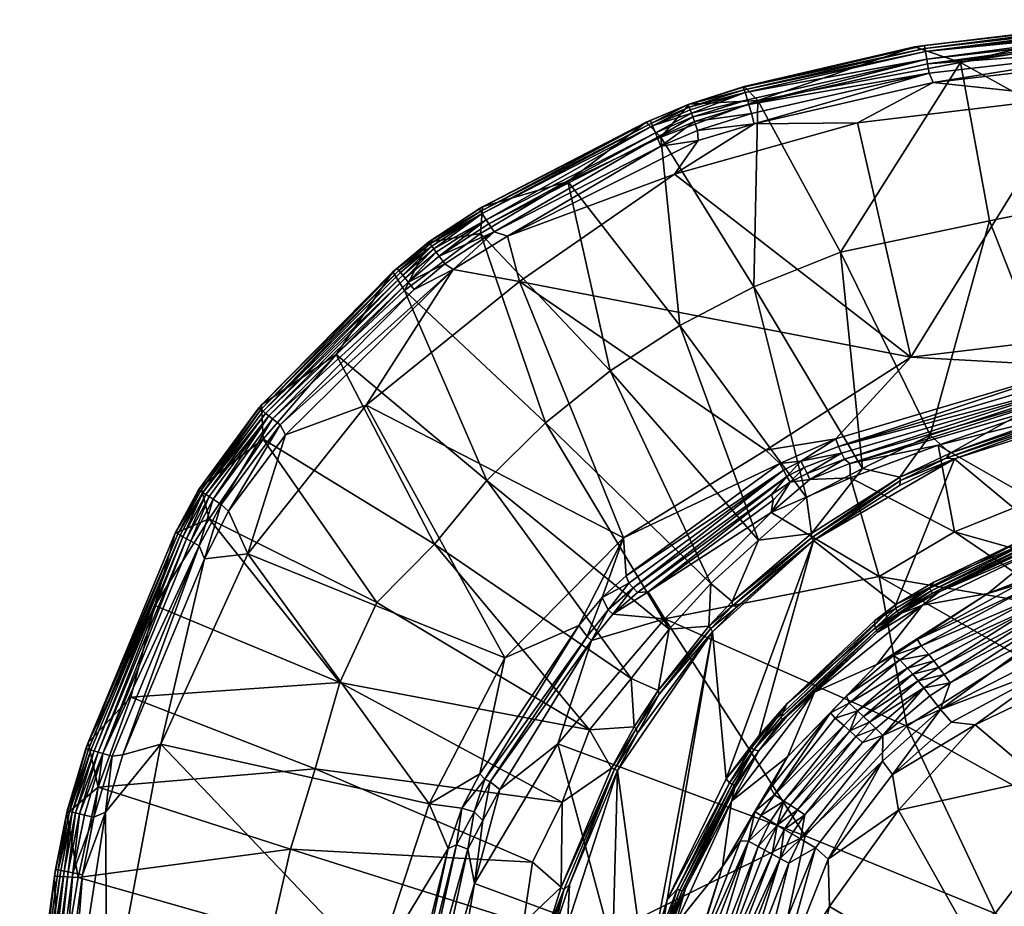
# Model space of a CAD drawing. Header units: centimetres. Extents: x 2653.7 to 2713.8, y -2167.7 to -2127.6.
# Tile 14 of 42: x 2653.7 to 2667, y -2139.8 to -2127.8. Entities that reach past the tile are written whole.
import ezdxf

# ---------------------------------------------------------------- set-up
doc = ezdxf.new("R2010")
doc.units = ezdxf.units.CM
doc.layers.get('0').update_dxf_attribs({"true_color": 0x5890e1})

msp = doc.modelspace()

# ---------------------------------------------------------------- meshes
at = {"color": 213, "true_color": 0xe158c7}
mesh = msp.add_polyface(dxfattribs=at)
corners = [(2665.73, -2132.353, -72.208), (2670.244, -2131.81, -72.273), (2667.893, -2128.854, -71.387), (2666.792, -2130.52, -78.072), (2667.703, -2132.842, -82.785), (2665.992, -2133.405, -82.711), (2665.013, -2129.2, -71.356), (2666.4, -2128.386, -72.673), (2665.778, -2128.177, -71.825), (2668.792, -2127.813, -71.817), (2663.668, -2128.898, -72.427), (2664.781, -2130.941, -77.742), (2665.955, -2128.404, -71.342), (2665.977, -2128.529, -71.294), (2668.952, -2128.19, -71.296), (2665.919, -2128.199, -71.559), (2668.929, -2127.854, -71.554), (2668.927, -2127.81, -71.681), (2666.031, -2128.657, -71.281), (2668.85, -2128.327, -71.284), (2665.912, -2128.157, -71.688), (2669.317, -2130.001, -77.709), (2669.844, -2132.51, -82.978), (2669.562, -2127.868, -72.155), (2663.546, -2128.952, -71.342), (2669.358, -2132.253, -72.394), (2668.006, -2132.481, -72.395), (2668.944, -2128.064, -71.342), (2668.939, -2127.998, -71.383), (2668.013, -2132.705, -72.529), (2668.032, -2132.801, -72.615), (2669.321, -2132.59, -72.626), (2669.312, -2132.685, -72.736), (2664.719, -2133.453, -72.408), (2665.08, -2133.854, -82.715), (2665.926, -2128.238, -71.491), (2665.944, -2128.339, -71.384), (2668.936, -2127.942, -71.431), (2668.896, -2132.811, -83.285), (2667.992, -2132.599, -72.456), (2669.295, -2132.38, -72.456), (2669.309, -2132.491, -72.534), (2668.932, -2127.894, -71.487), (2663.619, -2129.21, -71.278), (2668.941, -2132.844, -83.319), (2670.044, -2132.63, -83.286)]
mesh.append_faces([[corners[k] for k in face] for face in [(0, 1, 2), (3, 4, 5), (0, 2, 6), (7, 8, 9), (7, 10, 8), (5, 11, 3), (12, 13, 14), (15, 16, 17), (18, 19, 14), (17, 20, 15), (21, 22, 4), (4, 3, 21), (23, 21, 7), (13, 12, 24), (25, 1, 26), (12, 27, 28), (21, 3, 7), (11, 7, 3), (29, 30, 31), (32, 31, 30), (33, 26, 0), (26, 1, 0), (11, 5, 34), (35, 36, 37), (7, 9, 23), (4, 22, 38), (26, 39, 40), (41, 40, 39), (37, 42, 35), (14, 13, 18), (43, 18, 13), (20, 17, 9), (9, 8, 20), (2, 19, 18), (2, 18, 6), (14, 27, 12), (24, 12, 36), (28, 36, 12), (44, 38, 45), (16, 15, 35), (31, 41, 29), (40, 25, 26), (28, 37, 36), (39, 29, 41), (35, 42, 16)]], dxfattribs={"color": 213})
mesh = msp.add_polyface(dxfattribs=at)
corners = [(2663.668, -2128.898, -72.427), (2666.4, -2128.386, -72.673), (2664.781, -2130.941, -77.742), (2665.944, -2128.339, -71.384), (2663.496, -2128.792, -71.495), (2663.527, -2128.889, -71.385), (2663.473, -2128.717, -71.695), (2663.485, -2128.755, -71.564), (2665.919, -2128.199, -71.559), (2665.912, -2128.157, -71.688), (2662.743, -2128.945, -71.835), (2662.729, -2128.952, -71.697), (2663.546, -2128.952, -71.342), (2663.584, -2129.073, -71.292), (2665.977, -2128.529, -71.294), (2662.772, -2129.069, -71.437), (2665.926, -2128.238, -71.491), (2662.221, -2129.169, -71.699), (2662.236, -2129.205, -71.568), (2662.25, -2129.24, -71.498), (2662.288, -2129.334, -71.387), (2662.791, -2129.12, -71.386), (2662.813, -2129.182, -71.342), (2663.619, -2129.21, -71.278), (2662.363, -2129.391, -72.519), (2662.161, -2129.19, -71.837), (2662.756, -2129.025, -71.496), (2662.743, -2128.989, -71.566), (2662.313, -2129.395, -71.342), (2662.361, -2129.512, -71.292), (2663.483, -2128.708, -71.825), (2665.778, -2128.177, -71.825), (2666.031, -2128.657, -71.281), (2665.013, -2129.2, -71.356), (2662.857, -2129.302, -71.292), (2662.864, -2129.438, -71.276)]
mesh.append_faces([[corners[k] for k in face] for face in [(0, 1, 2), (3, 4, 5), (6, 7, 8), (8, 9, 6), (10, 11, 6), (12, 13, 14), (5, 4, 15), (7, 6, 11), (4, 3, 16), (11, 17, 18), (15, 19, 20), (17, 11, 10), (15, 21, 5), (13, 12, 22), (14, 13, 23), (10, 0, 24), (25, 10, 24), (19, 26, 27), (27, 26, 4), (20, 21, 15), (22, 28, 29), (6, 30, 10), (31, 30, 6), (6, 9, 31), (10, 25, 17), (11, 27, 7), (18, 27, 11), (32, 23, 33), (30, 0, 10), (31, 0, 30), (7, 4, 16), (4, 7, 27), (27, 18, 19), (22, 34, 13), (23, 13, 34), (21, 20, 28), (16, 8, 7), (3, 5, 12), (12, 5, 21), (21, 22, 12), (28, 22, 21), (15, 26, 19), (4, 26, 15), (34, 35, 23), (29, 34, 22)]], dxfattribs={"color": 213})
mesh = msp.add_polyface(dxfattribs=at)
corners = [(2661.109, -2129.988, -72.525), (2662.363, -2129.391, -72.519), (2662.617, -2131.929, -77.758), (2665.73, -2132.353, -72.208), (2660.456, -2131.337, -71.408), (2663.777, -2133.608, -72.338), (2662.546, -2129.892, -71.333), (2661.859, -2134.79, -72.31), (2663.033, -2135.402, -82.723), (2660.806, -2133.239, -77.772), (2661.678, -2132.54, -77.766), (2663.677, -2134.821, -82.72), (2664.322, -2134.247, -82.607), (2663.612, -2131.406, -77.751), (2665.08, -2133.854, -82.715), (2663.668, -2128.898, -72.427), (2664.334, -2133.92, -72.582), (2664.835, -2133.729, -72.586), (2664.797, -2133.647, -72.516), (2665.013, -2129.2, -71.356), (2664.781, -2130.941, -77.742), (2664.248, -2133.755, -72.458), (2664.292, -2133.84, -72.514), (2664.719, -2133.453, -72.408), (2662.161, -2129.19, -71.837), (2660.294, -2130.727, -71.275), (2662.864, -2129.438, -71.276), (2662.361, -2129.512, -71.292), (2664.918, -2133.98, -72.923), (2664.367, -2134.001, -72.663), (2663.846, -2134.448, -72.795), (2664.909, -2133.786, -72.671), (2664.059, -2133.96, -72.514), (2664.102, -2134.038, -72.58), (2665.58, -2133.971, -83.291), (2664.39, -2134.731, -83.292), (2663.619, -2129.21, -71.278), (2664.756, -2133.559, -72.457), (2663.963, -2133.789, -72.413), (2664.012, -2133.877, -72.458), (2663.852, -2134.203, -72.578), (2663.875, -2134.281, -72.651), (2662.857, -2129.302, -71.292)]
mesh.append_faces([[corners[k] for k in face] for face in [(0, 1, 2), (3, 4, 5), (3, 6, 4), (4, 7, 5), (8, 9, 10), (10, 11, 8), (12, 2, 13), (2, 1, 13), (13, 14, 12), (1, 15, 13), (16, 17, 18), (3, 19, 6), (14, 13, 20), (13, 15, 20), (11, 10, 2), (10, 0, 2), (21, 22, 18), (5, 23, 3), (0, 24, 1), (25, 26, 27), (2, 12, 11), (28, 29, 30), (28, 31, 29), (32, 22, 21), (33, 30, 29), (22, 32, 33), (34, 35, 14), (26, 25, 6), (36, 6, 19), (21, 37, 23), (23, 38, 21), (39, 21, 38), (29, 31, 17), (33, 29, 16), (17, 16, 29), (21, 39, 32), (32, 40, 33), (5, 38, 23), (5, 7, 38), (18, 37, 21), (40, 41, 33), (26, 6, 36), (33, 16, 22), (18, 22, 16), (42, 27, 26)]], dxfattribs={"color": 213})
mesh = msp.add_polyface(dxfattribs=at)
corners = [(2660.806, -2133.239, -77.772), (2659.929, -2130.687, -72.531), (2661.678, -2132.54, -77.766), (2660.456, -2131.337, -71.408), (2658.391, -2133.001, -71.397), (2661.859, -2134.79, -72.31), (2662.288, -2129.334, -71.387), (2662.25, -2129.24, -71.498), (2660.008, -2130.505, -71.39), (2659.954, -2130.421, -71.503), (2662.313, -2129.395, -71.342), (2660.044, -2130.561, -71.344), (2660.113, -2130.668, -71.292), (2659.934, -2130.39, -71.575), (2662.236, -2129.205, -71.568), (2662.221, -2129.169, -71.699), (2659.233, -2130.801, -71.711), (2659.254, -2130.829, -71.577), (2661.109, -2129.988, -72.525), (2662.361, -2129.512, -71.292), (2659.914, -2130.359, -71.708), (2659.276, -2130.859, -71.505), (2659.303, -2130.896, -71.444), (2660.017, -2134.014, -77.778), (2658.905, -2131.456, -72.536), (2659.375, -2130.993, -71.345), (2660.294, -2130.727, -71.275), (2658.882, -2131.25, -71.445), (2659.959, -2130.329, -71.847), (2662.161, -2129.19, -71.837), (2659.233, -2130.804, -71.85), (2659.45, -2131.096, -71.292), (2658.957, -2131.344, -71.346), (2659.564, -2131.176, -71.274), (2662.546, -2129.892, -71.333), (2659.335, -2130.939, -71.391), (2659.038, -2131.443, -71.292), (2658.916, -2131.292, -71.392)]
mesh.append_faces([[corners[k] for k in face] for face in [(0, 1, 2), (3, 4, 5), (6, 7, 8), (9, 8, 7), (10, 11, 12), (13, 14, 15), (16, 17, 13), (1, 18, 2), (12, 19, 10), (13, 20, 16), (15, 20, 13), (9, 21, 22), (23, 24, 0), (24, 1, 0), (22, 8, 9), (12, 11, 25), (19, 12, 26), (27, 22, 21), (18, 1, 28), (18, 28, 29), (1, 24, 30), (28, 1, 30), (31, 25, 32), (28, 30, 16), (4, 3, 33), (26, 3, 34), (20, 15, 29), (25, 31, 12), (12, 31, 33), (16, 20, 28), (29, 28, 20), (32, 25, 35), (8, 35, 25), (9, 7, 14), (6, 8, 11), (25, 11, 8), (14, 13, 9), (9, 13, 17), (31, 36, 33), (11, 10, 6), (33, 26, 12), (33, 3, 26), (17, 21, 9), (8, 22, 35), (37, 35, 22)]], dxfattribs={"color": 213})
mesh = msp.add_polyface(dxfattribs=at)
corners = [(2657.987, -2132.32, -72.541), (2658.905, -2131.456, -72.536), (2660.017, -2134.014, -77.778), (2657.129, -2133.187, -71.35), (2657.229, -2133.267, -71.295), (2659.038, -2131.443, -71.292), (2656.971, -2133.061, -71.586), (2658.83, -2131.186, -71.579), (2658.808, -2131.159, -71.713), (2656.945, -2133.039, -71.722), (2656.13, -2134.142, -71.726), (2656.158, -2134.16, -71.59), (2658.957, -2131.344, -71.346), (2658.751, -2131.207, -71.853), (2656.981, -2132.997, -71.862), (2657.035, -2133.112, -71.451), (2657, -2133.083, -71.513), (2656.188, -2134.179, -71.517), (2658.882, -2131.25, -71.445), (2658.916, -2131.292, -71.392), (2659.254, -2130.829, -71.577), (2659.233, -2130.801, -71.711), (2656.438, -2134.337, -71.298), (2657.003, -2133.459, -72.546), (2659.309, -2134.872, -77.782), (2659.564, -2131.176, -71.274), (2659.233, -2130.804, -71.85), (2656.163, -2134.102, -71.867), (2659.303, -2130.896, -71.444), (2658.391, -2133.001, -71.397), (2657.305, -2133.4, -71.277), (2656.536, -2134.43, -71.279), (2656.329, -2134.268, -71.352), (2657.077, -2133.146, -71.397), (2658.853, -2131.215, -71.507), (2659.276, -2130.859, -71.505), (2659.45, -2131.096, -71.292), (2659.335, -2130.939, -71.391), (2656.227, -2134.204, -71.454)]
mesh.append_faces([[corners[k] for k in face] for face in [(0, 1, 2), (3, 4, 5), (6, 7, 8), (9, 10, 11), (5, 12, 3), (13, 14, 9), (10, 9, 14), (15, 16, 17), (16, 15, 18), (19, 18, 15), (20, 21, 8), (22, 4, 3), (14, 13, 0), (23, 0, 24), (24, 0, 2), (25, 5, 4), (8, 7, 20), (13, 1, 0), (26, 1, 13), (23, 27, 14), (23, 14, 0), (28, 18, 19), (29, 25, 30), (21, 26, 13), (13, 8, 21), (9, 8, 13), (8, 9, 6), (11, 6, 9), (14, 27, 10), (31, 30, 4), (4, 30, 25), (32, 3, 33), (33, 3, 12), (16, 34, 7), (7, 34, 35), (12, 5, 36), (37, 19, 12), (12, 19, 33), (17, 16, 6), (7, 6, 16), (35, 20, 7), (33, 15, 38), (15, 33, 19), (35, 34, 18), (18, 34, 16)]], dxfattribs={"color": 213})
mesh = msp.add_polyface(dxfattribs=at)
corners = [(2668.084, -2133.043, -72.977), (2667.389, -2134.278, -74.436), (2669.339, -2133.747, -74.404), (2667.486, -2134.696, -83.345), (2666.318, -2133.725, -83.34), (2668.878, -2132.908, -83.339), (2666.208, -2133.713, -83.321), (2667.903, -2133.101, -83.32), (2667.916, -2133.147, -83.339), (2666.096, -2133.542, -72.943), (2665.305, -2135.31, -74.479), (2666.317, -2134.707, -74.45), (2664.918, -2133.98, -72.923), (2664.835, -2133.729, -72.586), (2668.032, -2132.801, -72.615), (2668.013, -2132.705, -72.529), (2664.797, -2133.647, -72.516), (2665.58, -2133.971, -83.291), (2665.59, -2134.015, -83.322), (2664.391, -2134.787, -83.323), (2668.941, -2132.844, -83.319), (2664.909, -2133.786, -72.671), (2667.928, -2132.912, -72.716), (2667.958, -2134.6, -83.322), (2667.436, -2134.789, -83.322), (2664.756, -2133.559, -72.457), (2667.992, -2132.599, -72.456), (2668.006, -2132.481, -72.395), (2668.445, -2134.541, -83.253), (2667.98, -2134.672, -83.253), (2667.971, -2134.64, -83.293), (2667.703, -2132.842, -82.785), (2667.87, -2133.067, -83.289), (2666.259, -2133.647, -83.29), (2668.896, -2132.811, -83.285), (2664.418, -2134.823, -83.34), (2665.576, -2134.084, -83.34), (2665.08, -2133.854, -82.715), (2665.992, -2133.405, -82.711), (2668.407, -2134.426, -83.34), (2668.426, -2134.468, -83.322), (2664.719, -2133.453, -72.408), (2668.437, -2134.509, -83.293), (2667.45, -2134.828, -83.293), (2668.448, -2134.567, -83.206), (2667.955, -2134.703, -83.209)]
mesh.append_faces([[corners[k] for k in face] for face in [(0, 1, 2), (3, 4, 5), (6, 7, 8), (0, 9, 1), (10, 11, 12), (13, 14, 15), (15, 16, 13), (8, 4, 6), (17, 18, 19), (6, 18, 17), (1, 9, 11), (8, 7, 20), (12, 11, 9), (21, 9, 22), (3, 23, 24), (25, 26, 27), (12, 9, 21), (28, 29, 30), (31, 32, 33), (31, 34, 32), (9, 0, 22), (5, 4, 8), (4, 35, 36), (18, 6, 4), (17, 37, 38), (3, 39, 40), (27, 41, 25), (7, 6, 33), (17, 33, 6), (14, 13, 21), (21, 22, 14), (40, 42, 30), (23, 30, 43), (30, 42, 28), (18, 36, 35), (4, 36, 18), (25, 16, 15), (31, 33, 38), (33, 17, 38), (15, 26, 25), (7, 32, 34), (33, 32, 7), (40, 23, 3), (30, 23, 40), (44, 45, 29)]], dxfattribs={"color": 213})
mesh = msp.add_polyface(dxfattribs=at)
corners = [(2655.22, -2136.935, -72.678), (2655.542, -2135.698, -72.318), (2658.036, -2136.737, -77.541), (2654.614, -2137.626, -71.734), (2654.646, -2137.636, -71.598), (2655.851, -2134.734, -71.591), (2655.822, -2134.717, -71.727), (2656.139, -2134.896, -71.299), (2656.027, -2134.833, -71.354), (2654.841, -2137.694, -71.36), (2654.965, -2137.73, -71.305), (2655.921, -2134.774, -71.456), (2654.725, -2137.659, -71.462), (2654.777, -2137.675, -71.407), (2657.704, -2137.901, -77.786), (2654.78, -2138.145, -72.558), (2656.188, -2134.179, -71.517), (2656.227, -2134.204, -71.454), (2657.035, -2133.112, -71.451), (2655.882, -2134.751, -71.518), (2656.158, -2134.16, -71.59), (2656.13, -2134.142, -71.726), (2654.643, -2137.543, -71.88), (2655.109, -2137.713, -71.287), (2656.275, -2134.534, -72.55), (2655.817, -2134.726, -71.869), (2656.329, -2134.268, -71.352), (2656.21, -2135.071, -71.281), (2656.163, -2134.102, -71.867), (2657.003, -2133.459, -72.546), (2655.622, -2137.565, -71.379), (2656.793, -2135.004, -71.385), (2656.438, -2134.337, -71.298), (2656.272, -2134.233, -71.4), (2655.969, -2134.801, -71.401), (2654.681, -2137.646, -71.524), (2656.971, -2133.061, -71.586), (2656.536, -2134.43, -71.279)]
mesh.append_faces([[corners[k] for k in face] for face in [(0, 1, 2), (3, 4, 5), (5, 6, 3), (7, 8, 9), (9, 10, 7), (11, 12, 13), (0, 14, 15), (16, 17, 18), (12, 11, 19), (20, 21, 6), (6, 5, 20), (16, 19, 11), (15, 22, 0), (22, 1, 0), (7, 10, 23), (24, 1, 25), (25, 1, 22), (26, 8, 7), (11, 17, 16), (23, 27, 7), (28, 24, 25), (29, 24, 28), (23, 30, 27), (22, 3, 6), (6, 25, 22), (28, 25, 6), (6, 21, 28), (27, 30, 31), (32, 7, 27), (7, 32, 26), (8, 26, 33), (33, 34, 8), (9, 8, 34), (4, 35, 19), (34, 13, 9), (36, 20, 16), (16, 20, 5), (19, 5, 4), (5, 19, 16), (13, 34, 11), (17, 11, 34), (27, 37, 32), (19, 35, 12), (34, 33, 17)]], dxfattribs={"color": 213})
mesh = msp.add_polyface(dxfattribs=at)
corners = [(2656.793, -2135.004, -71.385), (2655.622, -2137.565, -71.379), (2659.239, -2138.369, -72.304), (2655.22, -2136.935, -72.678), (2658.036, -2136.737, -77.541), (2657.704, -2137.901, -77.786), (2660.26, -2136.405, -72.286), (2661.032, -2138.348, -82.728), (2656.275, -2134.534, -72.55), (2657.003, -2133.459, -72.546), (2658.533, -2135.657, -77.45), (2659.309, -2134.872, -77.782), (2661.401, -2137.373, -82.571), (2660.017, -2134.014, -77.778), (2662.471, -2136.018, -82.725), (2661.96, -2136.683, -82.726), (2657.129, -2133.187, -71.35), (2656.329, -2134.268, -71.352), (2656.438, -2134.337, -71.298), (2661.428, -2136.169, -72.56), (2660.192, -2138.177, -72.617), (2660.974, -2137.564, -72.961), (2655.542, -2135.698, -72.318), (2660.806, -2133.239, -77.772), (2658.391, -2133.001, -71.397), (2659.988, -2138.038, -72.458), (2661.366, -2136.115, -72.505), (2661.254, -2135.968, -72.419), (2660.063, -2138.075, -72.503), (2662.414, -2135.881, -73.039), (2657.229, -2133.267, -71.295), (2656.536, -2134.43, -71.279), (2661.859, -2134.79, -72.31), (2659.922, -2137.968, -72.421), (2661.653, -2135.76, -72.506), (2661.568, -2135.592, -72.42), (2657.305, -2133.4, -71.277), (2662, -2137.332, -83.298), (2661.695, -2137.892, -83.298), (2661.99, -2135.463, -72.507), (2661.713, -2135.817, -72.562), (2657.077, -2133.146, -71.397), (2656.272, -2134.233, -71.4), (2661.895, -2135.302, -72.419), (2661.928, -2135.399, -72.458), (2656.21, -2135.071, -71.281), (2656.227, -2134.204, -71.454)]
mesh.append_faces([[corners[k] for k in face] for face in [(0, 1, 2), (3, 4, 5), (0, 2, 6), (4, 7, 5), (8, 9, 10), (10, 9, 11), (12, 10, 11), (13, 14, 15), (16, 17, 18), (19, 20, 21), (12, 7, 4), (8, 4, 22), (14, 13, 23), (24, 0, 6), (25, 26, 27), (26, 25, 28), (15, 11, 13), (8, 10, 4), (10, 12, 4), (29, 19, 21), (11, 15, 12), (30, 18, 31), (24, 6, 32), (6, 33, 27), (26, 34, 35), (0, 24, 36), (6, 27, 32), (12, 15, 37), (38, 12, 37), (19, 28, 20), (34, 26, 19), (28, 19, 26), (6, 2, 33), (31, 0, 36), (35, 27, 26), (27, 35, 32), (39, 34, 40), (19, 40, 34), (41, 42, 17), (32, 35, 43), (35, 34, 44), (27, 33, 25), (31, 45, 0), (46, 42, 41), (44, 43, 35)]], dxfattribs={"color": 213})
mesh = msp.add_polyface(dxfattribs=at)
corners = [(2665.527, -2135.684, -83.34), (2663.688, -2137.449, -83.341), (2664.418, -2134.823, -83.34), (2663.242, -2138.036, -83.345), (2663.056, -2136.053, -83.34), (2665.305, -2135.31, -74.479), (2663.846, -2134.448, -72.795), (2662.414, -2135.881, -73.039), (2665.675, -2137.325, -76.146), (2663.326, -2135.704, -83.324), (2664.391, -2134.787, -83.323), (2664.062, -2137.02, -83.34), (2665.242, -2135.907, -83.34), (2665.251, -2136.006, -83.293), (2664.918, -2133.98, -72.923), (2662.048, -2135.523, -72.564), (2663.852, -2134.203, -72.578), (2664.059, -2133.96, -72.514), (2664.012, -2133.877, -72.458), (2661.928, -2135.399, -72.458), (2661.99, -2135.463, -72.507), (2662.339, -2136.895, -83.325), (2663.036, -2136.009, -83.324), (2663.392, -2135.712, -83.341), (2662.19, -2135.515, -72.635), (2660.806, -2133.239, -77.772), (2663.033, -2135.402, -82.723), (2662.471, -2136.018, -82.725), (2665.59, -2134.015, -83.322), (2664.39, -2134.731, -83.292), (2664.322, -2134.247, -82.607), (2665.08, -2133.854, -82.715), (2661.713, -2135.817, -72.562), (2661.428, -2136.169, -72.56), (2663.875, -2134.281, -72.651), (2663.963, -2133.789, -72.413), (2661.895, -2135.302, -72.419), (2663.677, -2134.821, -82.72), (2663.324, -2135.647, -83.296), (2661.653, -2135.76, -72.506), (2661.859, -2134.79, -72.31), (2663.009, -2135.978, -83.297), (2662.325, -2136.843, -83.298), (2664.102, -2134.038, -72.58), (2665.58, -2133.971, -83.291)]
mesh.append_faces([[corners[k] for k in face] for face in [(0, 1, 2), (3, 4, 2), (5, 6, 7), (5, 7, 8), (9, 10, 2), (11, 12, 13), (5, 14, 6), (15, 16, 17), (18, 19, 20), (21, 22, 4), (2, 23, 9), (7, 6, 24), (22, 9, 23), (25, 26, 27), (2, 10, 28), (29, 30, 31), (7, 32, 33), (24, 6, 34), (18, 35, 36), (37, 30, 29), (38, 37, 29), (20, 19, 39), (16, 15, 24), (35, 40, 36), (7, 24, 32), (32, 24, 15), (26, 41, 27), (41, 42, 27), (26, 37, 38), (26, 38, 41), (11, 0, 12), (20, 17, 18), (34, 6, 43), (41, 38, 9), (10, 9, 38), (42, 41, 22), (9, 22, 41), (32, 15, 20), (17, 20, 15), (10, 29, 44), (38, 29, 10), (24, 34, 16), (23, 4, 22), (4, 23, 2), (36, 19, 18)]], dxfattribs={"color": 213})
mesh = msp.add_polyface(dxfattribs=at)
corners = [(2666.768, -2135.538, -79.651), (2665.272, -2136.493, -79.424), (2665.886, -2135.695, -82.834), (2665.87, -2136.243, -78.828), (2667.289, -2135.473, -78.995), (2667.373, -2135.604, -78.814), (2665.971, -2136.359, -78.647), (2667.555, -2134.895, -82.891), (2667.486, -2134.696, -83.345), (2665.527, -2135.684, -83.34), (2666.318, -2133.725, -83.34), (2667.802, -2135.258, -79.064), (2666.006, -2135.503, -83.293), (2665.985, -2135.467, -83.322), (2667.436, -2134.789, -83.322), (2667.849, -2135.745, -76.136), (2666.317, -2134.707, -74.45), (2665.305, -2135.31, -74.479), (2666.041, -2135.386, -83.34), (2665.818, -2136.158, -79.048), (2666.11, -2135.515, -83.206), (2667.47, -2134.879, -83.209), (2665.547, -2135.775, -83.293), (2667.718, -2135.183, -79.279), (2667.184, -2135.41, -79.195), (2665.603, -2135.805, -83.209), (2667.17, -2136.374, -76.322), (2664.418, -2134.823, -83.34), (2665.566, -2135.803, -83.253), (2666.023, -2135.532, -83.253), (2667.462, -2134.859, -83.253), (2667.427, -2135.699, -78.729), (2665.251, -2136.006, -83.293), (2665.242, -2135.907, -83.34), (2665.524, -2135.74, -83.322), (2665.276, -2136.062, -83.206), (2665.271, -2136.033, -83.253), (2667.45, -2134.828, -83.293), (2667.481, -2135.801, -78.667), (2666.108, -2136.533, -78.499)]
mesh.append_faces([[corners[k] for k in face] for face in [(0, 1, 2), (3, 4, 5), (5, 6, 3), (0, 2, 7), (8, 9, 10), (5, 4, 11), (12, 13, 14), (15, 16, 17), (18, 8, 14), (4, 3, 19), (20, 21, 7), (13, 12, 22), (0, 23, 24), (0, 24, 19), (2, 25, 20), (2, 20, 7), (0, 19, 1), (17, 26, 15), (9, 27, 10), (28, 22, 12), (19, 24, 4), (11, 4, 24), (29, 30, 21), (28, 29, 20), (21, 20, 29), (6, 5, 31), (32, 33, 34), (32, 22, 28), (9, 8, 18), (13, 34, 9), (25, 35, 36), (2, 35, 25), (14, 37, 12), (9, 34, 33), (31, 38, 39), (29, 12, 37), (12, 29, 28), (20, 25, 28), (36, 28, 25), (9, 18, 13), (14, 13, 18), (28, 36, 32), (37, 30, 29), (34, 22, 32), (22, 34, 13)]], dxfattribs={"color": 213})
mesh = msp.add_polyface(dxfattribs=at)
corners = [(2666.317, -2134.707, -74.45), (2667.849, -2135.745, -76.136), (2668.938, -2135.445, -76.266), (2668.369, -2134.913, -79.852), (2666.768, -2135.538, -79.651), (2667.555, -2134.895, -82.891), (2667.718, -2135.183, -79.279), (2668.159, -2136.06, -78.666), (2668.077, -2135.836, -78.664), (2669.633, -2135.429, -78.917), (2666.599, -2137.309, -78.582), (2667.714, -2136.5, -78.65), (2668.155, -2136.562, -78.824), (2669.364, -2134.724, -79.53), (2668.246, -2135.009, -79.343), (2668.29, -2135.101, -79.136), (2667.184, -2135.41, -79.195), (2667.802, -2135.258, -79.064), (2667.88, -2135.394, -78.883), (2667.93, -2135.492, -78.799), (2667.427, -2135.699, -78.729), (2667.535, -2135.91, -78.621), (2667.481, -2135.801, -78.667), (2667.978, -2135.596, -78.736), (2667.389, -2134.278, -74.436), (2668.363, -2135.24, -78.955), (2669.435, -2134.813, -79.314), (2667.373, -2135.604, -78.814), (2667.47, -2134.879, -83.209), (2667.955, -2134.703, -83.209), (2667.17, -2136.374, -76.322), (2668.448, -2134.567, -83.206), (2668.408, -2135.341, -78.871), (2668.452, -2135.448, -78.809), (2668.496, -2135.563, -78.763), (2667.462, -2134.859, -83.253), (2667.98, -2134.672, -83.253), (2667.971, -2134.64, -83.293), (2668.207, -2136.28, -78.721), (2669.697, -2135.913, -78.984), (2668.917, -2136.832, -79.263), (2667.466, -2138.037, -79.287), (2668.027, -2135.709, -78.691), (2667.45, -2134.828, -83.293), (2667.436, -2134.789, -83.322), (2667.958, -2134.6, -83.322), (2667.593, -2136.033, -78.594)]
mesh.append_faces([[corners[k] for k in face] for face in [(0, 1, 2), (3, 4, 5), (4, 3, 6), (7, 8, 9), (10, 11, 12), (3, 13, 14), (15, 14, 13), (16, 6, 17), (18, 19, 20), (21, 22, 23), (2, 24, 0), (25, 15, 26), (17, 18, 27), (5, 28, 29), (30, 2, 1), (31, 5, 29), (32, 19, 18), (23, 33, 34), (28, 35, 36), (37, 36, 35), (20, 27, 18), (6, 3, 14), (6, 14, 15), (15, 17, 6), (17, 15, 25), (12, 38, 39), (39, 38, 7), (12, 40, 41), (23, 42, 21), (21, 42, 8), (18, 25, 32), (25, 18, 17), (43, 44, 45), (22, 20, 19), (33, 23, 19), (19, 23, 22), (46, 8, 7), (8, 46, 21), (19, 32, 33), (42, 34, 8), (34, 42, 23), (11, 38, 12), (38, 11, 7), (35, 43, 37), (36, 29, 28)]], dxfattribs={"color": 213})
mesh = msp.add_polyface(dxfattribs=at)
corners = [(2663.893, -2138.251, -78.71), (2664.711, -2137.218, -78.736), (2664.827, -2137.316, -78.554), (2660.974, -2137.564, -72.961), (2664.304, -2138.804, -76.037), (2662.414, -2135.881, -73.039), (2665.272, -2136.493, -79.424), (2664.069, -2137.736, -79.445), (2664.433, -2136.866, -82.825), (2663.688, -2137.449, -83.341), (2665.527, -2135.684, -83.34), (2664.062, -2137.02, -83.34), (2663.313, -2138.335, -82.822), (2664.647, -2137.143, -78.955), (2665.675, -2137.325, -76.146), (2663.056, -2136.053, -83.34), (2662.047, -2137.417, -83.34), (2662.339, -2136.895, -83.325), (2665.276, -2136.062, -83.206), (2664.052, -2137.205, -83.209), (2663.681, -2137.659, -83.206), (2663.615, -2137.643, -83.293), (2663.581, -2137.618, -83.322), (2665.581, -2136.432, -78.798), (2664.899, -2137.017, -78.746), (2664.863, -2136.917, -78.954), (2665.251, -2136.006, -83.293), (2663.976, -2137.209, -83.293), (2662.029, -2137.362, -83.325), (2664.001, -2137.231, -83.253), (2665.271, -2136.033, -83.253), (2663.242, -2138.036, -83.345), (2664.418, -2134.823, -83.34), (2661.776, -2137.922, -83.34), (2661.738, -2137.902, -83.325), (2662.325, -2136.843, -83.298), (2661.96, -2136.683, -82.726), (2662.471, -2136.018, -82.725), (2662, -2137.332, -83.298), (2665.012, -2137.119, -78.564), (2664.907, -2137.387, -78.469), (2665.09, -2137.193, -78.479), (2665.171, -2137.271, -78.416), (2663.036, -2136.009, -83.324), (2664.99, -2137.463, -78.406), (2665.258, -2137.356, -78.369), (2665.079, -2137.544, -78.359), (2661.695, -2137.892, -83.298)]
mesh.append_faces([[corners[k] for k in face] for face in [(0, 1, 2), (3, 4, 5), (6, 7, 8), (9, 10, 11), (7, 12, 8), (13, 7, 6), (14, 5, 4), (15, 16, 17), (18, 8, 19), (8, 12, 20), (21, 22, 11), (8, 20, 19), (23, 24, 25), (13, 1, 0), (26, 27, 11), (11, 27, 21), (16, 28, 17), (29, 30, 18), (20, 21, 29), (9, 31, 32), (15, 33, 16), (34, 28, 16), (13, 25, 24), (25, 13, 6), (35, 36, 37), (38, 36, 35), (39, 2, 1), (40, 2, 39), (1, 24, 39), (24, 1, 13), (40, 41, 42), (39, 41, 40), (18, 19, 29), (29, 19, 20), (22, 9, 11), (43, 17, 35), (35, 17, 28), (44, 42, 45), (42, 44, 40), (27, 26, 30), (27, 29, 21), (30, 29, 27), (45, 46, 44), (28, 38, 35), (47, 38, 28)]], dxfattribs={"color": 213})
mesh = msp.add_polyface(dxfattribs=at)
corners = [(2665.272, -2136.493, -79.424), (2664.433, -2136.866, -82.825), (2665.886, -2135.695, -82.834), (2666.131, -2137.102, -78.393), (2666.26, -2136.74, -78.424), (2667.593, -2136.033, -78.594), (2667.17, -2136.374, -76.322), (2665.675, -2137.325, -76.146), (2667.862, -2138.542, -77.911), (2667.481, -2135.801, -78.667), (2667.535, -2135.91, -78.621), (2666.181, -2136.631, -78.452), (2666.108, -2136.533, -78.499), (2665.685, -2136.545, -78.617), (2665.012, -2137.119, -78.564), (2664.899, -2137.017, -78.746), (2665.581, -2136.432, -78.798), (2668.159, -2136.06, -78.666), (2665.171, -2137.271, -78.416), (2665.828, -2136.714, -78.468), (2665.904, -2136.808, -78.422), (2665.305, -2135.31, -74.479), (2664.863, -2136.917, -78.954), (2665.494, -2136.374, -79.002), (2665.09, -2137.193, -78.479), (2667.714, -2136.5, -78.65), (2666.278, -2137.271, -78.45), (2665.484, -2137.977, -78.381), (2665.276, -2136.062, -83.206), (2665.352, -2137.451, -78.341), (2665.988, -2136.914, -78.394), (2665.258, -2137.356, -78.369), (2665.755, -2136.626, -78.532), (2667.427, -2135.699, -78.729), (2666.039, -2136.443, -78.562), (2665.971, -2136.359, -78.647), (2668.155, -2136.562, -78.824), (2667.466, -2138.037, -79.287), (2666.599, -2137.309, -78.582), (2665.818, -2136.158, -79.048), (2665.87, -2136.243, -78.828)]
mesh.append_faces([[corners[k] for k in face] for face in [(0, 1, 2), (3, 4, 5), (6, 7, 8), (9, 10, 11), (11, 12, 9), (13, 14, 15), (15, 16, 13), (5, 17, 3), (18, 19, 20), (21, 7, 6), (22, 23, 16), (19, 18, 24), (25, 26, 3), (3, 26, 27), (2, 1, 28), (29, 30, 3), (29, 31, 20), (22, 0, 23), (14, 13, 32), (33, 34, 35), (3, 17, 25), (36, 37, 38), (10, 5, 4), (4, 11, 10), (20, 30, 29), (34, 32, 13), (19, 12, 11), (32, 24, 14), (20, 31, 18), (39, 23, 0), (23, 39, 40), (24, 32, 19), (12, 19, 32), (40, 16, 23), (16, 40, 35), (35, 13, 16), (13, 35, 34), (38, 26, 25), (12, 34, 33), (32, 34, 12), (20, 11, 4), (11, 20, 19), (4, 30, 20), (30, 4, 3)]], dxfattribs={"color": 213})
mesh = msp.add_polyface(dxfattribs=at)
corners = [(2663.54, -2138.874, -78.715), (2663.671, -2138.946, -78.534), (2662.969, -2140.772, -78.589), (2663.242, -2138.036, -83.345), (2662.445, -2139.664, -83.345), (2663.056, -2136.053, -83.34), (2663.194, -2139.216, -79.45), (2662.551, -2140.012, -82.825), (2663.313, -2138.335, -82.822), (2660.974, -2137.564, -72.961), (2661.66, -2140.115, -74.542), (2664.304, -2138.804, -76.037), (2664.069, -2137.736, -79.445), (2662.166, -2140.796, -83.341), (2661.776, -2137.922, -83.34), (2663.434, -2138.867, -78.92), (2662.754, -2140.623, -78.983), (2663.886, -2140.736, -76.436), (2663.285, -2138.086, -83.322), (2663.581, -2137.618, -83.322), (2663.615, -2137.643, -83.293), (2662.691, -2139.513, -83.206), (2662.58, -2139.519, -83.322), (2662.029, -2137.362, -83.325), (2661.738, -2137.902, -83.325), (2661.695, -2137.892, -83.298), (2663.356, -2138.155, -83.209), (2663.681, -2137.659, -83.206), (2663.349, -2138.125, -83.253), (2662.65, -2139.546, -83.253), (2662.619, -2139.534, -83.293), (2662.478, -2140.063, -83.209), (2662.457, -2140.059, -83.253), (2662.425, -2140.049, -83.293), (2662.385, -2140.036, -83.322), (2663.629, -2138.474, -78.926), (2663.709, -2138.526, -78.708), (2663.764, -2138.997, -78.449), (2663.069, -2140.803, -78.504), (2663.321, -2138.108, -83.293), (2663.688, -2137.449, -83.341), (2663.862, -2139.049, -78.385), (2662.047, -2137.417, -83.34), (2661.132, -2139.457, -83.341), (2662.352, -2139.989, -83.34)]
mesh.append_faces([[corners[k] for k in face] for face in [(0, 1, 2), (3, 4, 5), (6, 7, 8), (9, 10, 11), (12, 6, 8), (13, 14, 5), (6, 15, 16), (4, 13, 5), (10, 17, 11), (4, 3, 18), (18, 19, 20), (21, 8, 7), (16, 15, 0), (18, 22, 4), (23, 24, 25), (26, 8, 21), (8, 26, 27), (28, 29, 30), (21, 31, 32), (33, 30, 29), (4, 22, 34), (0, 15, 35), (6, 35, 15), (35, 36, 0), (28, 20, 27), (29, 28, 26), (27, 26, 28), (19, 18, 3), (31, 21, 7), (1, 37, 38), (22, 18, 39), (20, 39, 18), (33, 34, 22), (3, 40, 19), (38, 37, 41), (29, 32, 33), (20, 28, 39), (30, 39, 28), (42, 14, 24), (24, 14, 43), (32, 29, 21), (26, 21, 29), (34, 44, 4), (22, 30, 33), (39, 30, 22)]], dxfattribs={"color": 213})
mesh = msp.add_polyface(dxfattribs=at)
corners = [(2666.325, -2144.631, -80.197), (2670.055, -2144.944, -81.768), (2670.616, -2147.39, -81.96), (2666.413, -2147.57, -80.35), (2666.866, -2139.848, -77.951), (2667.862, -2138.542, -77.911), (2665.675, -2137.325, -76.146), (2668.944, -2140.697, -79.146), (2664.155, -2141.677, -78.649), (2667.113, -2141.212, -80.099), (2665.562, -2138.458, -78.567), (2667.466, -2138.037, -79.287), (2664.989, -2145.302, -79.574), (2665.332, -2145.966, -79.801), (2665.107, -2146.04, -79.768), (2666.131, -2137.102, -78.393), (2665.348, -2137.798, -78.328), (2665.352, -2137.451, -78.341), (2666.218, -2141.167, -77.975), (2668.734, -2142.466, -79.35), (2663.886, -2140.736, -76.436), (2667.943, -2147.649, -79.275), (2669.015, -2138.937, -80.27), (2668.917, -2136.832, -79.263), (2664.636, -2139.754, -78.516), (2664.304, -2138.804, -76.037), (2670.626, -2142.64, -81.739), (2670.042, -2139.641, -79.223), (2669.119, -2137.472, -77.863), (2667.17, -2136.374, -76.322), (2665.591, -2145.78, -79.905), (2665.484, -2137.977, -78.381), (2665.696, -2146.259, -79.977), (2665.445, -2146.815, -79.889), (2665.2, -2148.436, -79.851), (2665.174, -2146.863, -79.85), (2664.438, -2144.838, -79.225), (2664.615, -2139.114, -78.351), (2665.177, -2146.373, -79.826), (2666.599, -2137.309, -78.582), (2666.278, -2137.271, -78.45), (2665.69, -2147.575, -79.997), (2665.079, -2137.544, -78.359), (2665.258, -2137.356, -78.369)]
mesh.append_faces([[corners[k] for k in face] for face in [(0, 1, 2), (2, 3, 0), (4, 5, 6), (5, 4, 7), (0, 8, 9), (9, 10, 11), (12, 13, 14), (15, 16, 17), (18, 19, 7), (1, 0, 9), (20, 21, 19), (20, 19, 18), (9, 11, 22), (22, 11, 23), (8, 24, 9), (6, 25, 4), (9, 26, 1), (7, 27, 5), (19, 27, 7), (5, 28, 29), (28, 5, 27), (0, 30, 12), (7, 4, 18), (20, 18, 4), (31, 16, 15), (0, 32, 30), (33, 34, 35), (0, 12, 36), (16, 31, 37), (9, 24, 10), (0, 3, 32), (14, 13, 38), (13, 33, 38), (11, 10, 39), (39, 10, 31), (37, 31, 10), (38, 33, 35), (39, 31, 40), (32, 33, 13), (32, 3, 41), (30, 32, 13), (30, 13, 12), (32, 41, 33), (17, 42, 43)]], dxfattribs={"color": 213})
mesh = msp.add_polyface(dxfattribs=at)
corners = [(2664.827, -2137.316, -78.554), (2664.02, -2138.333, -78.529), (2663.893, -2138.251, -78.71), (2664.243, -2138.844, -78.302), (2665.352, -2137.451, -78.341), (2665.348, -2137.798, -78.328), (2666.866, -2139.848, -77.951), (2664.304, -2138.804, -76.037), (2663.886, -2140.736, -76.436), (2664.99, -2137.463, -78.406), (2664.203, -2138.451, -78.38), (2664.109, -2138.39, -78.444), (2663.175, -2140.835, -78.44), (2663.862, -2139.049, -78.385), (2663.967, -2139.105, -78.338), (2664.303, -2138.517, -78.333), (2665.079, -2137.544, -78.359), (2663.194, -2139.216, -79.45), (2664.069, -2137.736, -79.445), (2663.629, -2138.474, -78.926), (2664.084, -2139.168, -78.308), (2664.445, -2138.963, -78.298), (2663.641, -2140.966, -78.357), (2664.647, -2137.143, -78.955), (2663.838, -2138.157, -78.915), (2664.615, -2139.114, -78.351), (2663.887, -2140.958, -78.41), (2664.907, -2137.387, -78.469), (2663.929, -2138.658, -78.442), (2664.025, -2138.715, -78.379), (2663.838, -2138.604, -78.528), (2663.671, -2138.946, -78.534), (2663.54, -2138.874, -78.715), (2663.416, -2140.904, -78.363), (2663.709, -2138.526, -78.708), (2664.636, -2139.754, -78.516), (2665.562, -2138.458, -78.567), (2663.764, -2138.997, -78.449), (2664.128, -2138.776, -78.331)]
mesh.append_faces([[corners[k] for k in face] for face in [(0, 1, 2), (3, 4, 5), (6, 7, 8), (9, 10, 11), (12, 13, 14), (15, 16, 4), (17, 18, 19), (20, 21, 22), (23, 24, 18), (21, 25, 26), (2, 24, 23), (11, 27, 9), (28, 29, 13), (30, 31, 32), (14, 20, 33), (4, 3, 15), (5, 21, 3), (25, 21, 5), (27, 11, 1), (31, 30, 28), (32, 34, 30), (1, 0, 27), (16, 15, 10), (14, 13, 29), (10, 9, 16), (35, 26, 25), (25, 36, 35), (24, 19, 18), (19, 24, 2), (34, 2, 1), (2, 34, 19), (28, 37, 31), (1, 30, 34), (28, 30, 1), (14, 38, 3), (29, 38, 14), (28, 11, 10), (1, 11, 28), (10, 29, 28), (29, 10, 15), (13, 37, 28), (15, 38, 29), (38, 15, 3), (3, 20, 14), (20, 3, 21)]], dxfattribs={"color": 213})
mesh = msp.add_polyface(dxfattribs=at)
corners = [(2655.622, -2137.565, -71.379), (2658.511, -2140.595, -72.287), (2659.239, -2138.369, -72.304), (2654.9, -2141.414, -71.399), (2661.032, -2138.348, -82.728), (2660.63, -2139.156, -82.617), (2657.704, -2137.901, -77.786), (2660.511, -2139.972, -82.806), (2660.224, -2140.962, -82.726), (2657.112, -2140.103, -77.784), (2654.78, -2138.145, -72.558), (2657.368, -2138.982, -77.786), (2660.974, -2137.564, -72.961), (2659.85, -2139.443, -72.751), (2661.66, -2140.115, -74.542), (2659.759, -2138.983, -72.554), (2659.152, -2141.771, -72.619), (2660.192, -2138.177, -72.617), (2661.132, -2139.457, -83.341), (2661.052, -2139.531, -83.325), (2661.738, -2137.902, -83.325), (2661.019, -2139.494, -83.297), (2661.695, -2137.892, -83.298), (2659.606, -2138.924, -72.458), (2658.979, -2141.789, -72.503), (2660.917, -2140.09, -83.34), (2660.865, -2140.114, -83.325), (2654.507, -2139.362, -72.56), (2659.964, -2138.596, -72.612), (2659.845, -2138.479, -72.502), (2660.063, -2138.075, -72.503), (2659.988, -2138.038, -72.458), (2661.401, -2137.373, -82.571), (2659.68, -2138.427, -72.423), (2659.493, -2138.973, -72.421), (2660.735, -2140.638, -83.325), (2660.829, -2140.096, -83.3), (2660.7, -2140.611, -83.298), (2661.776, -2137.922, -83.34), (2661.103, -2140.002, -83.346), (2659.922, -2137.968, -72.421), (2658.895, -2141.776, -72.458)]
mesh.append_faces([[corners[k] for k in face] for face in [(0, 1, 2), (0, 3, 1), (4, 5, 6), (7, 8, 9), (10, 6, 11), (6, 5, 11), (12, 13, 14), (13, 15, 16), (17, 13, 12), (18, 19, 20), (21, 22, 20), (15, 23, 24), (5, 7, 11), (25, 26, 19), (11, 7, 9), (27, 11, 9), (28, 13, 17), (29, 30, 31), (4, 32, 22), (4, 22, 21), (29, 33, 23), (34, 2, 1), (29, 23, 15), (15, 13, 28), (25, 35, 26), (21, 7, 5), (4, 21, 5), (17, 30, 28), (31, 33, 29), (15, 28, 29), (29, 28, 30), (36, 7, 21), (37, 7, 36), (19, 18, 25), (18, 38, 39), (33, 2, 34), (40, 2, 33), (41, 23, 34), (34, 23, 33), (36, 21, 19), (20, 19, 21), (19, 26, 36), (36, 26, 35), (25, 18, 39), (33, 31, 40)]], dxfattribs={"color": 213})
mesh = msp.add_polyface(dxfattribs=at)
corners = [(2653.925, -2141.595, -71.601), (2654.238, -2139.262, -71.6), (2654.204, -2139.255, -71.736), (2654.394, -2138.475, -71.599), (2654.361, -2138.467, -71.735), (2654.614, -2137.626, -71.734), (2654.319, -2139.278, -71.464), (2654.474, -2138.494, -71.463), (2654.429, -2138.483, -71.525), (2654.129, -2141.614, -71.365), (2654.438, -2139.301, -71.362), (2654.373, -2139.288, -71.409), (2654.78, -2138.145, -72.558), (2657.368, -2138.982, -77.786), (2654.507, -2139.362, -72.56), (2654.725, -2137.659, -71.462), (2654.646, -2137.636, -71.598), (2654.777, -2137.675, -71.407), (2654.841, -2137.694, -71.36), (2654.592, -2138.522, -71.361), (2654.719, -2138.552, -71.307), (2654.394, -2141.61, -71.295), (2654.876, -2138.482, -71.289), (2654.566, -2139.325, -71.308), (2654.358, -2138.502, -71.877), (2654.643, -2137.543, -71.88), (2654.24, -2140.96, -72.474), (2654.192, -2139.343, -71.878), (2654.273, -2139.269, -71.526), (2653.961, -2141.598, -71.528), (2654.9, -2141.414, -71.399), (2655.622, -2137.565, -71.379), (2654.527, -2138.507, -71.408), (2653.89, -2141.592, -71.737), (2654.965, -2137.73, -71.305), (2654.681, -2137.646, -71.524), (2655.109, -2137.713, -71.287), (2654.062, -2141.607, -71.411)]
mesh.append_faces([[corners[k] for k in face] for face in [(0, 1, 2), (1, 3, 4), (5, 4, 3), (6, 7, 8), (9, 10, 11), (12, 13, 14), (4, 2, 1), (8, 7, 15), (3, 16, 5), (17, 15, 7), (18, 19, 20), (21, 22, 23), (12, 24, 25), (14, 24, 12), (14, 26, 27), (14, 27, 24), (6, 28, 29), (8, 28, 6), (22, 30, 31), (32, 11, 10), (20, 19, 10), (4, 5, 25), (25, 24, 4), (2, 4, 24), (33, 2, 27), (24, 27, 2), (20, 34, 18), (34, 20, 22), (10, 19, 32), (32, 19, 18), (35, 16, 3), (3, 8, 35), (8, 3, 1), (18, 17, 32), (31, 36, 22), (22, 36, 34), (7, 6, 11), (37, 11, 6), (10, 23, 20), (22, 20, 23), (1, 28, 8), (28, 1, 0), (11, 32, 7), (7, 32, 17), (15, 35, 8)]], dxfattribs={"color": 213})
mesh = msp.add_polyface(dxfattribs=at)
corners = [(2661.66, -2140.115, -74.542), (2659.85, -2139.443, -72.751), (2659.166, -2143.445, -72.806), (2661.594, -2144.76, -83.346), (2661.103, -2140.002, -83.346), (2661.776, -2137.922, -83.34), (2660.915, -2144.013, -74.555), (2657.091, -2141.576, -78.055), (2660.216, -2142.087, -82.944), (2659.481, -2145.728, -82.069), (2660.917, -2140.09, -83.34), (2660.589, -2141.662, -83.34), (2660.546, -2141.655, -83.325), (2654.574, -2145.378, -71.38), (2658.251, -2143.239, -72.314), (2654.9, -2141.414, -71.399), (2659.152, -2141.771, -72.619), (2658.511, -2140.595, -72.287), (2660.392, -2143.499, -83.341), (2660.341, -2143.48, -83.325), (2654.24, -2140.96, -72.474), (2657.112, -2140.103, -77.784), (2660.224, -2140.962, -82.726), (2660.735, -2140.638, -83.325), (2658.89, -2143.079, -72.556), (2658.979, -2141.789, -72.503), (2658.895, -2141.776, -72.458), (2658.726, -2143.064, -72.457), (2659.606, -2138.924, -72.458), (2660.494, -2141.8, -83.298), (2660.297, -2143.626, -83.302), (2660.222, -2145.252, -83.299), (2660.7, -2140.611, -83.298), (2660.309, -2144.666, -83.34), (2658.736, -2144.167, -72.503), (2658.816, -2144.171, -72.557), (2658.797, -2141.795, -72.419), (2660.511, -2139.972, -82.806), (2658.651, -2144.162, -72.457), (2658.568, -2144.072, -72.42), (2659.493, -2138.973, -72.421), (2659.759, -2138.983, -72.554), (2660.829, -2140.096, -83.3), (2660.238, -2144.543, -83.302)]
mesh.append_faces([[corners[k] for k in face] for face in [(0, 1, 2), (3, 4, 5), (2, 6, 0), (7, 8, 9), (10, 11, 12), (13, 14, 15), (16, 2, 1), (15, 14, 17), (18, 19, 12), (20, 21, 7), (21, 22, 7), (12, 23, 10), (24, 2, 16), (25, 26, 27), (26, 25, 28), (29, 30, 31), (27, 24, 25), (22, 8, 7), (29, 22, 32), (19, 18, 33), (34, 24, 27), (2, 24, 35), (14, 27, 36), (8, 22, 29), (31, 8, 29), (22, 37, 32), (27, 38, 34), (14, 39, 27), (14, 36, 17), (36, 40, 17), (25, 16, 41), (24, 16, 25), (30, 29, 12), (23, 12, 29), (24, 34, 35), (12, 11, 18), (18, 11, 33), (29, 32, 23), (23, 32, 42), (12, 19, 30), (43, 30, 19), (27, 39, 38), (4, 11, 10), (27, 26, 36), (40, 36, 26)]], dxfattribs={"color": 213})
mesh = msp.add_polyface(dxfattribs=at)
corners = [(2662.58, -2141.129, -79.497), (2662.551, -2140.012, -82.825), (2663.194, -2139.216, -79.45), (2662.166, -2140.796, -83.341), (2661.594, -2144.76, -83.346), (2661.776, -2137.922, -83.34), (2662.969, -2140.772, -78.589), (2662.827, -2140.726, -78.769), (2663.54, -2138.874, -78.715), (2662.19, -2141.562, -82.815), (2663.887, -2140.958, -78.41), (2663.641, -2140.966, -78.357), (2664.445, -2138.963, -78.298), (2662.271, -2140.65, -83.293), (2662.303, -2140.658, -83.253), (2661.875, -2143.018, -83.293), (2663.967, -2139.105, -78.338), (2663.289, -2140.868, -78.393), (2663.175, -2140.835, -78.44), (2662.656, -2141.417, -78.795), (2663.014, -2144.081, -76.311), (2663.886, -2140.736, -76.436), (2661.66, -2140.115, -74.542), (2662.457, -2140.059, -83.253), (2661.934, -2143.043, -83.206), (2662.327, -2140.647, -83.206), (2662.57, -2141.357, -78.998), (2662.754, -2140.623, -78.983), (2662.352, -2139.989, -83.34), (2662.385, -2140.036, -83.322), (2663.069, -2140.803, -78.504), (2662.903, -2141.479, -78.53), (2662.801, -2141.454, -78.615), (2663.01, -2141.505, -78.466), (2663.416, -2140.904, -78.363), (2664.084, -2139.168, -78.308), (2662.478, -2140.063, -83.209), (2664.636, -2139.754, -78.516), (2664.155, -2141.677, -78.649), (2662.31, -2143.198, -79.082), (2663.671, -2138.946, -78.534), (2661.781, -2143.146, -83.34), (2662.425, -2140.049, -83.293), (2663.126, -2141.531, -78.419), (2663.255, -2141.559, -78.389), (2663.707, -2141.622, -78.432), (2663.862, -2139.049, -78.385), (2662.445, -2139.664, -83.345)]
mesh.append_faces([[corners[k] for k in face] for face in [(0, 1, 2), (3, 4, 5), (6, 7, 8), (9, 1, 0), (10, 11, 12), (13, 14, 15), (16, 17, 18), (19, 7, 6), (20, 21, 22), (23, 14, 13), (9, 24, 25), (7, 19, 26), (2, 27, 0), (3, 28, 29), (30, 31, 32), (33, 18, 17), (11, 34, 35), (1, 9, 25), (14, 23, 36), (6, 32, 19), (37, 38, 10), (8, 7, 27), (26, 27, 7), (0, 27, 26), (0, 26, 39), (32, 6, 30), (30, 6, 40), (41, 3, 13), (42, 13, 3), (36, 1, 25), (17, 43, 33), (34, 17, 16), (44, 43, 17), (38, 45, 10), (10, 45, 11), (31, 30, 18), (46, 18, 30), (3, 29, 42), (18, 33, 31), (36, 25, 14), (14, 25, 24), (13, 42, 23), (3, 47, 28), (17, 34, 44), (44, 34, 11)]], dxfattribs={"color": 213})
mesh = msp.add_polyface(dxfattribs=at)
corners = [(2654.24, -2140.96, -72.474), (2657.091, -2141.576, -78.055), (2654.006, -2145.37, -72.482), (2654.438, -2139.301, -71.362), (2654.129, -2141.614, -71.365), (2654.259, -2141.625, -71.311), (2654.507, -2139.362, -72.56), (2657.112, -2140.103, -77.784), (2654.566, -2139.325, -71.308), (2653.961, -2141.598, -71.528), (2654.007, -2141.603, -71.466), (2654.319, -2139.278, -71.464), (2653.903, -2142.979, -71.466), (2653.857, -2142.977, -71.528), (2653.792, -2144.333, -71.533), (2654.192, -2139.343, -71.878), (2653.899, -2141.522, -71.872), (2653.89, -2141.592, -71.737), (2653.785, -2142.973, -71.738), (2653.792, -2142.994, -71.879), (2653.721, -2144.407, -71.864), (2653.988, -2145.424, -71.335), (2654.156, -2142.994, -71.312), (2654.026, -2142.987, -71.365), (2654.217, -2144.426, -71.297), (2654.394, -2141.61, -71.295), (2653.82, -2142.975, -71.601), (2654.204, -2139.255, -71.736), (2653.925, -2141.595, -71.601), (2654.062, -2141.607, -71.411), (2653.958, -2142.983, -71.412), (2654.9, -2141.414, -71.399), (2654.876, -2138.482, -71.289), (2654.574, -2145.378, -71.38), (2654.373, -2139.288, -71.409), (2653.838, -2144.335, -71.47), (2653.756, -2144.332, -71.605), (2654.273, -2139.269, -71.526), (2653.723, -2144.33, -71.733), (2653.893, -2144.337, -71.415)]
mesh.append_faces([[corners[k] for k in face] for face in [(0, 1, 2), (3, 4, 5), (6, 7, 0), (5, 8, 3), (9, 10, 11), (12, 13, 14), (15, 16, 17), (18, 19, 20), (21, 22, 23), (19, 18, 17), (9, 13, 12), (4, 23, 22), (12, 10, 9), (22, 24, 25), (8, 5, 25), (17, 18, 26), (19, 0, 2), (15, 0, 16), (27, 17, 28), (26, 28, 17), (16, 0, 19), (17, 16, 19), (29, 30, 23), (25, 31, 32), (25, 24, 31), (22, 5, 4), (25, 5, 22), (24, 33, 31), (34, 29, 4), (23, 4, 29), (30, 12, 35), (12, 30, 29), (36, 26, 18), (36, 14, 13), (13, 9, 28), (28, 9, 37), (18, 38, 36), (14, 35, 12), (13, 26, 36), (28, 26, 13), (35, 39, 30), (30, 39, 23), (29, 10, 12), (11, 10, 29)]], dxfattribs={"color": 213})

doc.saveas('drawing.dxf')
